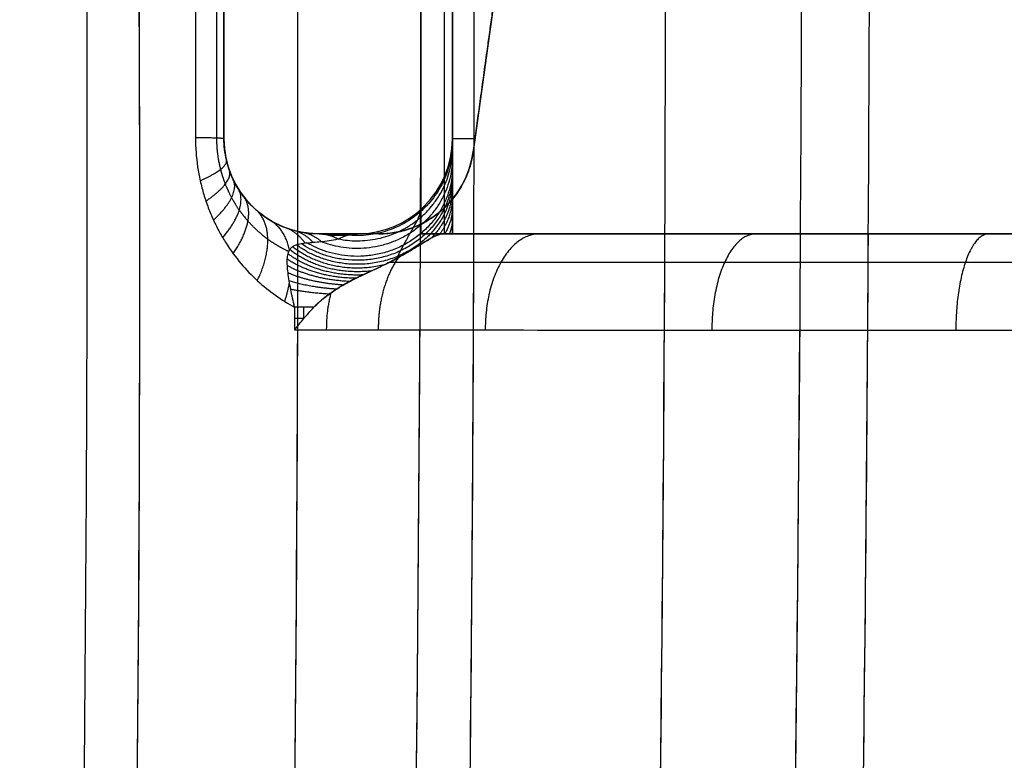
# Model space of a CAD drawing. Header units: millimetres. Extents: x -170 to 170, y -620 to 0.
# Tile 28 of 256: x -118 to -67, y -348 to -309. Entities that reach past the tile are written whole.
import ezdxf

# ---------------------------------------------------------------- set-up
doc = ezdxf.new("R2010")
doc.units = ezdxf.units.MM
doc.header["$MEASUREMENT"] = 0
doc.layers.add('Predefinito', color=7, linetype='Continuous', true_color=0x000000)

msp = doc.modelspace()

# ---------------------------------------------------------------- linework, layer by layer
at = {"layer": 'Predefinito'}
for p, q in [((-107.5, -315, -168.066), (-107.5, -5, -168.066)), ((-95.5, -315, -157.441), (-95.5, -16, -157.441)), ((-76.573, -186.406, -227.903), (-94.405, -315.683, -227.903)), ((-102.5, -320, -172.415), (-100.5, -320, -172.415)), ((-100.929, -320, -234.5), (-100.929, -320, -111.55)), ((-87.383, -320, -108.832), (-73.15, -320, -108.832))]:
    msp.add_line(p, q, dxfattribs=at)
for centre, start, end in [((-102.5, -315, -234.5), 180, 270), ((-102.5, -315, -168.062), 180, 270), ((-100.5, -315, -111.876), 270, 0), ((-100.5, -315, -218.5), 270, 0), ((-100.5, -315, -165.188), 270, 0), ((-99.358, -315, -234.5), 270, 352.1467), ((-99.358, -315, -227.909), 270, 352.1467)]:
    msp.add_arc(centre, 5, start, end, dxfattribs=at)
at = {"layer": 'Predefinito', "extrusion": (0, 1, 0)}
for centre, radius, start in [((91.5, -218.5, -315), 4, 314.6349), ((91.5, -218.5, -320), 9, 330.8181)]:
    msp.add_arc(centre, radius, start, 360, dxfattribs=at)
at = {"layer": 'Predefinito'}
for points, weights, knots in [([(-108.091, -5.163, -114.48), (-108.061, -30.323, -112.794), (-108.033, -55.582, -111.123), (-107.984, -106.809, -107.92), (-107.962, -132.819, -106.39), (-107.927, -184.814, -103.698), (-107.913, -210.842, -102.533), (-107.895, -262.878, -100.716), (-107.889, -288.931, -100.063), (-107.889, -314.973, -99.698)], [0.940878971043, 0.943900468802, 0.946669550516, 0.951624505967, 0.953790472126, 0.957319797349, 0.958683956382, 0.960549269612, 0.961051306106, 0.96110341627], [2.19066, 2.19066, 2.19066, 2.19066, 78.121981, 78.121981, 156.243963, 156.243963, 234.365944, 234.365944, 312.487926, 312.487926, 312.487926, 312.487926]), ([(-97.539, -103.946, -100.344), (-97.415, -140.135, -98.423), (-97.317, -176.34, -96.698), (-97.218, -230.677, -94.698), (-97.194, -248.795, -94.129), (-97.161, -284.608, -93.228), (-97.154, -302.305, -92.891), (-97.154, -320, -92.666)], [1.00000003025, 1.0000000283, 1.00000002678, 1.00000002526, 1.00000002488, 1.00000002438, 1.00000002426, 1.00000002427], [-0.2162325, -0.2162325, -0.2162325, -0.2162325, -0.1074676, -0.1074676, -0.0530851, -0.0530851, 0, 0, 0, 0]), ([(-96.039, -104.044, -102.112), (-96.004, -140.094, -100.176), (-95.977, -176.35, -98.424), (-95.95, -230.719, -96.398), (-95.943, -248.838, -95.822), (-95.934, -284.629, -94.912), (-95.932, -302.32, -94.573), (-95.932, -320, -94.349)], [0.946129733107, 0.94959816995, 0.952305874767, 0.955018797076, 0.955699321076, 0.956581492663, 0.956794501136, 0.956778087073], [0, 0, 0, 0, 108.752922, 108.752922, 163.129383, 163.129383, 216.187334, 216.187334, 216.187334, 216.187334]), ([(-107.889, -314.973, -99.698), (-107.89, -315.537, -99.688), (-107.819, -316.087, -99.759), (-107.614, -316.881, -99.977), (-107.529, -317.142, -100.068), (-107.333, -317.637, -100.279), (-107.222, -317.874, -100.4), (-106.976, -318.328, -100.666), (-106.84, -318.546, -100.813), (-106.551, -318.956, -101.125), (-106.398, -319.148, -101.289), (-105.917, -319.69, -101.806), (-105.568, -320.004, -102.18), (-104.838, -320.535, -102.952), (-104.468, -320.749, -103.341), (-104.091, -320.924, -103.734)], [0.961103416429, 0.961205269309, 0.960372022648, 0.957820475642, 0.956746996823, 0.954256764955, 0.952833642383, 0.949659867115, 0.94789688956, 0.944127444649, 0.942123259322, 0.935786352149, 0.931128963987, 0.921253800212, 0.916190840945, 0.910911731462], [0, 0, 0, 0, 2.236712, 2.236712, 3.355068, 3.355068, 4.473424, 4.473424, 5.59178, 5.59178, 6.710136, 6.710136, 8.946848, 8.946848, 11.087301, 11.087301, 11.087301, 11.087301]), ([(-97.338, -319.276, -108.798), (-97.47, -319.52, -108.305), (-97.597, -319.745, -107.839), (-97.844, -320.181, -106.961), (-97.964, -320.392, -106.552), (-98.131, -320.697, -106.006), (-98.185, -320.797, -105.833), (-98.288, -320.995, -105.513), (-98.336, -321.091, -105.365), (-98.399, -321.222, -105.178), (-98.416, -321.259, -105.126), (-98.433, -321.295, -105.077)], [0.816227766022, 0.803225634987, 0.790496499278, 0.765787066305, 0.753794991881, 0.736958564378, 0.731544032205, 0.721274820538, 0.716408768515, 0.710130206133, 0.70838206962, 0.706709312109], [0, 0, 0, 0, 1.650159, 1.650159, 3.300319, 3.300319, 4.125398, 4.125398, 4.950478, 4.950478, 5.286905, 5.286905, 5.286905, 5.286905]), ([(-98.785, -321.481, -105.044), (-98.689, -321.481, -105.121), (-98.593, -321.481, -105.197), (-96.683, -321.481, -106.707), (-94.833, -321.482, -108.08), (-89.175, -321.483, -112.016), (-85.261, -321.484, -114.399), (-77.135, -321.486, -118.668), (-72.923, -321.486, -120.553), (-67.46, -321.488, -122.573), (-66.355, -321.488, -122.96), (-64.137, -321.488, -123.697), (-63.023, -321.489, -124.046), (-59.672, -321.489, -125.036), (-57.421, -321.49, -125.619), (-50.619, -321.491, -127.136), (-46.021, -321.492, -127.839), (-40.191, -321.493, -128.317), (-39.02, -321.493, -128.393), (-36.68, -321.494, -128.503), (-35.51, -321.494, -128.537), (-34.047, -321.494, -128.555), (-33.754, -321.494, -128.557), (-33.388, -321.494, -128.558), (-33.315, -321.494, -128.558), (-33.169, -321.494, -128.558), (-33.099, -321.494, -128.558), (-32.887, -321.494, -128.558), (-32.746, -321.494, -128.558), (-32.04, -321.494, -128.558), (-31.476, -321.494, -128.558), (-29.783, -321.494, -128.558), (-28.654, -321.494, -128.558), (-18.494, -321.494, -128.558), (-9.463, -321.494, -128.558), (8.6, -321.494, -128.558), (17.631, -321.494, -128.558), (27.791, -321.494, -128.558), (28.919, -321.494, -128.558), (30.613, -321.494, -128.558), (31.177, -321.494, -128.558), (32.024, -321.494, -128.558), (32.306, -321.494, -128.558), (32.729, -321.494, -128.558), (32.871, -321.494, -128.558), (33.082, -321.494, -128.558), (33.152, -321.494, -128.558), (33.298, -321.494, -128.558), (33.371, -321.494, -128.558), (35.785, -321.494, -128.551), (38.118, -321.493, -128.462), (45.089, -321.492, -127.954), (49.704, -321.491, -127.295), (56.576, -321.49, -125.824), (58.859, -321.489, -125.254), (62.269, -321.489, -124.275), (63.406, -321.489, -123.928), (65.658, -321.488, -123.198), (66.775, -321.488, -122.815), (72.312, -321.487, -120.81), (76.596, -321.486, -118.925), (84.884, -321.484, -114.621), (88.889, -321.483, -112.203), (93.724, -321.482, -108.854), (94.682, -321.482, -108.167), (96.582, -321.481, -106.762), (97.52, -321.481, -106.044), (98.558, -321.481, -105.225), (98.672, -321.481, -105.135), (98.785, -321.481, -105.044)], [0.851928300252, 0.851926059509, 0.851923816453, 0.851879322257, 0.851836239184, 0.851705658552, 0.851616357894, 0.851433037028, 0.851339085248, 0.851221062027, 0.851197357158, 0.851150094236, 0.851126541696, 0.851056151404, 0.85100956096, 0.850871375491, 0.850782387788, 0.850675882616, 0.850654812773, 0.850613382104, 0.850592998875, 0.850567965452, 0.850562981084, 0.850556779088, 0.850555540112, 0.850553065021, 0.850553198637, 0.850553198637, 0.850553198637, 0.850553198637, 0.850553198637, 0.850553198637, 0.850553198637, 0.850553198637, 0.850553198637, 0.850553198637, 0.850553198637, 0.850553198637, 0.850553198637, 0.850553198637, 0.850553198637, 0.850553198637, 0.850553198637, 0.850553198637, 0.850553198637, 0.850553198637, 0.850552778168, 0.850555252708, 0.850556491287, 0.850597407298, 0.850638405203, 0.85076475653, 0.850853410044, 0.850992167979, 0.851039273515, 0.851110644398, 0.851134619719, 0.851182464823, 0.851206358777, 0.851325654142, 0.851420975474, 0.851607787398, 0.851699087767, 0.851810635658, 0.851832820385, 0.851876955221, 0.851898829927, 0.851923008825, 0.851925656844, 0.851928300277], [6.624226, 6.624226, 6.624226, 6.624226, 6.99604, 6.99604, 13.99208, 13.99208, 27.984159, 27.984159, 41.976239, 41.976239, 45.474259, 45.474259, 48.972279, 48.972279, 55.968319, 55.968319, 69.960399, 69.960399, 73.458419, 73.458419, 76.956439, 76.956439, 77.830943, 77.830943, 78.04957, 78.04957, 78.268196, 78.268196, 78.705448, 78.705448, 80.454458, 80.454458, 83.952478, 83.952478, 111.936638, 111.936638, 139.920797, 139.920797, 143.418817, 143.418817, 145.167827, 145.167827, 146.042332, 146.042332, 146.479585, 146.479585, 146.698211, 146.698211, 146.916837, 146.916837, 153.912877, 153.912877, 167.904957, 167.904957, 174.900997, 174.900997, 178.399017, 178.399017, 181.897036, 181.897036, 195.889116, 195.889116, 209.881196, 209.881196, 213.379216, 213.379216, 216.877236, 216.877236, 217.308286, 217.308286, 217.308286, 217.308286])]:
    msp.add_rational_spline(points, weights, degree=3, knots=knots, dxfattribs=at)
for points, degree in [([(-107.5, -5, -234.5), (-107.5, -160, -234.5), (-107.5, -315, -234.5)], 2), ([(-129.734, -5.389, 96.289), (-110.157, -207.519, 93.516), (-109.696, -412.15, 90.743), (-128.385, -614.72, 87.971)], 3), ([(-129.734, -5.389, -96.289), (-110.157, -207.519, -93.516), (-109.696, -412.15, -90.743), (-128.385, -614.72, -87.971)], 3), ([(-109.099, -5.284, 113.084), (-93.006, -207.487, 109.909), (-93.197, -412.193, 106.735), (-109.698, -614.836, 103.56)], 3), ([(-85.736, -5.192, 125.428), (-73.502, -207.46, 122.04), (-74.321, -412.234, 118.653), (-88.213, -614.943, 115.266)], 3), ([(-95.5, -16, -218.5), (-95.5, -165.5, -218.5), (-95.5, -315, -218.5)], 2), ([(-76.573, -186.406, -234.5), (-85.489, -251.045, -234.5), (-94.405, -315.683, -234.5)], 2), ([(-107.5, -315, -234.5), (-107.5, -315, -168.066), (-107.5, -315, -101.631)], 2), ([(-95.5, -315, -111.876), (-95.5, -315, -110.493), (-95.5, -315.177, -109.134), (-95.5, -315.535, -107.798)], 3), ([(-95.5, -315, -218.5), (-95.5, -315, -165.188), (-95.5, -315, -111.876)], 2), ([(-94.405, -315.683, -221.318), (-94.373, -315.455, -221.305), (-94.342, -315.227, -221.316), (-94.31, -315, -221.346)], 3), ([(-94.405, -315.683, -234.5), (-94.405, -315.683, -227.909), (-94.405, -315.683, -221.318)], 2), ([(-99.358, -320, -234.5), (-100.929, -320, -234.5), (-102.5, -320, -234.5)], 2), ([(-102.5, -320, -234.5), (-102.5, -320, -172.415), (-102.5, -320, -110.329)], 2), ([(-102.5, -320, -110.329), (-101.838, -320, -110.852), (-101.171, -320, -111.368), (-100.5, -320, -111.876)], 3), ([(-101.5, -320.267, -109.063), (-101.168, -320.089, -109.991), (-100.834, -320, -110.929), (-100.5, -320, -111.876)], 3), ([(-100.5, -320, -111.876), (-100.5, -320, -165.188), (-100.5, -320, -218.5)], 2), ([(-99.358, -320, -222.888), (-99.358, -320, -228.694), (-99.358, -320, -234.5)], 2), ([(-95.5, -320, -100.028), (-95.5, -320, -98.205), (-95.5, -320, -96.382)], 2), ([(-103.787, -323.849, -102.776), (-103.787, -324.247, -102.772), (-103.787, -324.645, -102.767), (-103.787, -325.043, -102.762)], 3), ([(-97.22, -325.047, -108.086), (-97.699, -421.783, -106.577), (-101.857, -518.542, -105.069), (-109.698, -614.836, -103.56)], 3), ([(-77.263, -325.06, -120.095), (-77.962, -421.827, -118.485), (-81.611, -518.618, -116.876), (-88.213, -614.943, -115.266)], 3)]:
    msp.add_open_spline(points, degree=degree, dxfattribs=at)
for points, knots in [([(-107.5, -315, -101.631), (-107.5, -289.13, -101.995), (-107.5, -263.269, -102.654), (-107.5, -211.572, -104.496), (-107.5, -185.734, -105.678), (-107.5, -134.073, -108.422), (-107.5, -108.25, -109.982), (-107.5, -56.617, -113.305), (-107.5, -30.808, -115.068), (-107.5, -5, -116.856)], [0, 0, 0, 0, 0.0776187, 0.0776187, 0.1552373, 0.1552373, 0.232856, 0.232856, 0.3104747, 0.3104747, 0.3104747, 0.3104747]), ([(-109.724, -5.287, -112.668), (-109.67, -18.096, -111.817), (-109.618, -30.934, -110.97), (-109.518, -56.63, -109.307), (-109.471, -69.489, -108.49), (-109.338, -108.081, -106.11), (-109.26, -133.857, -104.619), (-109.165, -172.595, -102.645), (-109.136, -185.511, -102.032), (-109.087, -211.361, -100.912), (-109.067, -224.295, -100.405), (-109.033, -250.195, -99.515), (-109.019, -263.137, -99.131), (-109.001, -289.03, -98.498), (-108.996, -301.982, -98.247), (-108.995, -314.95, -98.066)], [0, 0, 0, 0, 0.0387266, 0.0387266, 0.0774459, 0.0774459, 0.154958, 0.154958, 0.1937262, 0.1937262, 0.2324985, 0.2324985, 0.2712778, 0.2712778, 0.3100646, 0.3100646, 0.3100646, 0.3100646]), ([(-109.724, -5.287, -112.668), (-109.615, -31.055, -110.956), (-109.515, -56.828, -109.27), (-109.337, -108.395, -106.092), (-109.259, -134.189, -104.601), (-109.132, -185.796, -101.974), (-109.083, -211.61, -100.84), (-109.016, -263.262, -99.066), (-108.997, -289.1, -98.428), (-108.995, -314.95, -98.066)], [0, 0, 0, 0, 0.0775161, 0.0775161, 0.1550323, 0.1550323, 0.2325484, 0.2325484, 0.3100646, 0.3100646, 0.3100646, 0.3100646]), ([(-78.151, -92.751, 112.211), (-76.219, -135.455, 111.546), (-74.897, -178.243, 110.873), (-74.193, -221.072, 110.188), (-73.467, -265.241, 109.481), (-73.398, -309.454, 108.761), (-73.989, -353.661, 108.025), (-74.581, -397.868, 107.288), (-75.833, -442.068, 106.536), (-77.743, -486.214, 105.77), (-79.604, -529.231, 105.023), (-82.089, -572.196, 104.265), (-85.191, -615.065, 103.499)], [4.042932, 4.042932, 4.042932, 4.042932, 133.190146, 133.190146, 133.190146, 266.380292, 266.380292, 266.380292, 399.570438, 399.570438, 399.570438, 529.356737, 529.356737, 529.356737, 529.356737]), ([(-89.902, -94.632, 105.933), (-87.65, -136.7, 105.321), (-86.075, -178.85, 104.698), (-85.185, -221.04, 104.057), (-84.253, -265.23, 103.385), (-84.072, -309.465, 102.694), (-84.646, -353.693, 101.979), (-85.221, -397.921, 101.265), (-86.55, -442.142, 100.527), (-88.632, -486.308, 99.77), (-90.659, -529.316, 99.032), (-93.401, -572.271, 98.277), (-96.85, -615.127, 97.51)], [6.030235, 6.030235, 6.030235, 6.030235, 133.190146, 133.190146, 133.190146, 266.380292, 266.380292, 266.380292, 399.570438, 399.570438, 399.570438, 529.268118, 529.268118, 529.268118, 529.268118]), ([(-100.829, -97.917, 98.194), (-98.339, -138.881, 97.65), (-96.568, -179.924, 97.092), (-95.518, -221.004, 96.512), (-94.389, -265.217, 95.888), (-94.097, -309.474, 95.238), (-94.645, -353.725, 94.559), (-95.193, -397.975, 93.881), (-96.581, -442.22, 93.173), (-98.809, -486.408, 92.44), (-100.977, -529.405, 91.726), (-103.94, -572.349, 90.988), (-107.693, -615.195, 90.234)], [9.437206, 9.437206, 9.437206, 9.437206, 133.190146, 133.190146, 133.190146, 266.380292, 266.380292, 266.380292, 399.570438, 399.570438, 399.570438, 529.173112, 529.173112, 529.173112, 529.173112]), ([(-110.746, -102.569, 89.088), (-108.118, -141.976, 88.624), (-106.216, -181.454, 88.142), (-105.043, -220.967, 87.637), (-103.73, -265.202, 87.072), (-103.33, -309.482, 86.478), (-103.847, -353.756, 85.85), (-104.364, -398.029, 85.223), (-105.796, -442.296, 84.562), (-108.146, -486.507, 83.87), (-110.431, -529.494, 83.198), (-113.582, -572.429, 82.497), (-117.598, -615.263, 81.774)], [14.221365, 14.221365, 14.221365, 14.221365, 133.190146, 133.190146, 133.190146, 266.380292, 266.380292, 266.380292, 399.570438, 399.570438, 399.570438, 529.075711, 529.075711, 529.075711, 529.075711]), ([(-97.539, -103.946, -100.344), (-97.477, -121.895, -99.391), (-97.422, -139.846, -98.486), (-97.326, -175.808, -96.819), (-97.286, -193.777, -96.059), (-97.236, -220.8, -95.061), (-97.222, -229.81, -94.752), (-97.197, -247.836, -94.186), (-97.186, -256.853, -93.929), (-97.17, -274.89, -93.47), (-97.164, -283.91, -93.269), (-97.156, -301.953, -92.924), (-97.154, -310.976, -92.781), (-97.154, -320, -92.666)], [-0.2162325, -0.2162325, -0.2162325, -0.2162325, -0.162314, -0.162314, -0.1082376, -0.1082376, -0.0811951, -0.0811951, -0.054136, -0.054136, -0.0270712, -0.0270712, 0, 0, 0, 0]), ([(-95.5, -320, -96.382), (-95.5, -301.999, -96.61), (-95.5, -284, -96.963), (-95.5, -248.013, -97.906), (-95.5, -230.024, -98.496), (-95.5, -176.069, -100.574), (-95.5, -140.115, -102.368), (-95.5, -104.17, -104.366)], [-0.2159791, -0.2159791, -0.2159791, -0.2159791, -0.1619843, -0.1619843, -0.1079896, -0.1079896, 0, 0, 0, 0]), ([(-119.482, -108.542, 78.743), (-116.821, -145.953, 78.364), (-114.863, -183.425, 77.966), (-113.609, -220.929, 77.546), (-112.129, -265.187, 77.051), (-111.63, -309.489, 76.524), (-112.114, -353.784, 75.962), (-112.598, -398.08, 75.4), (-114.065, -442.37, 74.803), (-116.516, -486.603, 74.172), (-118.897, -529.581, 73.559), (-122.208, -572.505, 72.915), (-126.448, -615.331, 72.245)], [20.326695, 20.326695, 20.326695, 20.326695, 133.190146, 133.190146, 133.190146, 266.380292, 266.380292, 266.380292, 399.570438, 399.570438, 399.570438, 528.98, 528.98, 528.98, 528.98]), ([(-110.162, -111.514, -88.982), (-107.638, -151.022, -88.514), (-105.844, -190.598, -88.029), (-104.782, -230.206, -87.519), (-103.624, -273.41, -86.963), (-103.337, -316.653, -86.379), (-103.924, -359.887, -85.763), (-104.511, -403.121, -85.147), (-105.972, -446.347, -84.5), (-108.308, -489.518, -83.823), (-110.578, -531.5, -83.165), (-113.676, -573.429, -82.48), (-117.598, -615.263, -81.774)], [10.823812, 10.823812, 10.823812, 10.823812, 130.063845, 130.063845, 130.063845, 260.12769, 260.12769, 260.12769, 390.191534, 390.191534, 390.191534, 516.67057, 516.67057, 516.67057, 516.67057]), ([(-118.762, -118.921, -78.637), (-116.257, -155.957, -78.259), (-114.441, -193.051, -77.862), (-113.314, -230.173, -77.442), (-112.002, -273.399, -76.954), (-111.626, -316.663, -76.436), (-112.187, -359.919, -75.884), (-112.748, -403.175, -75.332), (-114.247, -446.423, -74.747), (-116.684, -489.616, -74.129), (-119.053, -531.587, -73.529), (-122.307, -573.506, -72.899), (-126.448, -615.331, -72.245)], [18.364873, 18.364873, 18.364873, 18.364873, 130.063845, 130.063845, 130.063845, 260.12769, 260.12769, 260.12769, 390.191534, 390.191534, 390.191534, 516.574862, 516.574862, 516.574862, 516.574862]), ([(-108.995, -314.95, -98.066), (-108.995, -315.467, -98.058), (-108.957, -315.974, -98.089), (-108.847, -316.722, -98.187), (-108.801, -316.968, -98.228), (-108.692, -317.457, -98.328), (-108.629, -317.699, -98.387), (-108.488, -318.17, -98.518), (-108.409, -318.402, -98.591), (-108.238, -318.854, -98.751), (-108.145, -319.073, -98.837), (-107.95, -319.498, -99.02), (-107.844, -319.707, -99.118), (-107.622, -320.112, -99.325), (-107.506, -320.308, -99.433), (-106.903, -321.253, -99.993), (-106.349, -321.902, -100.502), (-105.123, -323.026, -101.606), (-104.472, -323.481, -102.183), (-103.787, -323.849, -102.776)], [-0.01782444, -0.01782444, -0.01782444, -0.01782444, -0.01632153, -0.01632153, -0.01557014, -0.01557014, -0.01481874, -0.01481874, -0.01407774, -0.01407774, -0.01333673, -0.01333673, -0.01258528, -0.01258528, -0.01183383, -0.01183383, -0.00882801, -0.00882801, -0.0058222, -0.0058222, -0.0058222, -0.0058222]), ([(-102.5, -320, -110.329), (-102.799, -320, -109.856), (-103.094, -319.973, -109.381), (-103.531, -319.895, -108.666), (-103.675, -319.862, -108.428), (-103.962, -319.784, -107.949), (-104.106, -319.738, -107.709), (-104.527, -319.581, -106.995), (-104.797, -319.451, -106.528), (-105.188, -319.219, -105.844), (-105.315, -319.135, -105.619), (-105.565, -318.953, -105.174), (-105.688, -318.855, -104.955), (-105.927, -318.645, -104.524), (-106.042, -318.533, -104.316), (-106.263, -318.297, -103.912), (-106.368, -318.172, -103.718), (-106.57, -317.909, -103.345), (-106.666, -317.77, -103.167), (-106.847, -317.477, -102.831), (-106.932, -317.322, -102.672), (-107.085, -317.002, -102.386), (-107.154, -316.836, -102.256), (-107.245, -316.578, -102.086), (-107.274, -316.49, -102.033), (-107.326, -316.311, -101.936), (-107.35, -316.22, -101.892), (-107.413, -315.946, -101.776), (-107.446, -315.76, -101.717), (-107.489, -315.384, -101.643), (-107.5, -315.193, -101.626), (-107.5, -315, -101.631)], [-0.01212801, -0.01212801, -0.01212801, -0.01212801, -0.01061201, -0.01061201, -0.009854, -0.009854, -0.009096, -0.009096, -0.00758, -0.00758, -0.006822, -0.006822, -0.00606399, -0.00606399, -0.00530599, -0.00530599, -0.00454799, -0.00454799, -0.00379, -0.00379, -0.00303201, -0.00303201, -0.00227401, -0.00227401, -0.00189501, -0.00189501, -0.001516, -0.001516, -0.000758, -0.000758, 0, 0, 0, 0]), ([(-94.405, -315.683, -221.318), (-94.434, -315.898, -221.33), (-94.477, -316.102, -221.347), (-94.58, -316.487, -221.388), (-94.64, -316.667, -221.412), (-94.775, -317.009, -221.464), (-94.849, -317.169, -221.493), (-95.006, -317.468, -221.552), (-95.088, -317.607, -221.583), (-95.261, -317.871, -221.646), (-95.351, -317.995, -221.679), (-95.539, -318.231, -221.745), (-95.635, -318.341, -221.779), (-95.934, -318.656, -221.882), (-96.144, -318.841, -221.953), (-96.583, -319.168, -222.095), (-96.811, -319.311, -222.167), (-97.284, -319.558, -222.311), (-97.528, -319.661, -222.384), (-98.03, -319.828, -222.529), (-98.288, -319.892, -222.601), (-98.815, -319.978, -222.745), (-99.084, -320, -222.817), (-99.358, -320, -222.888)], [-0.007391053, -0.007391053, -0.007391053, -0.007391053, -0.006929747, -0.006929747, -0.006468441, -0.006468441, -0.0060071, -0.0060071, -0.00554576, -0.00554576, -0.005081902, -0.005081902, -0.004618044, -0.004618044, -0.003690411, -0.003690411, -0.002762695, -0.002762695, -0.001835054, -0.001835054, -0.00090742, -0.00090742, 0.000020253, 0.000020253, 0.000020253, 0.000020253]), ([(-99.358, -320, -222.888), (-99.052, -320, -222.809), (-98.749, -319.972, -222.728), (-98.158, -319.863, -222.565), (-97.868, -319.782, -222.482), (-97.446, -319.622, -222.359), (-97.308, -319.563, -222.318), (-97.042, -319.434, -222.238), (-96.914, -319.365, -222.198), (-96.664, -319.215, -222.12), (-96.543, -319.135, -222.082), (-96.366, -319.007, -222.024), (-96.307, -318.962, -222.005), (-96.191, -318.87, -221.968), (-96.138, -318.826, -221.95), (-96.034, -318.736, -221.915), (-95.981, -318.688, -221.897), (-95.869, -318.583, -221.86), (-95.81, -318.524, -221.839), (-95.695, -318.405, -221.8), (-95.64, -318.345, -221.781), (-95.543, -318.233, -221.747), (-95.501, -318.183, -221.732), (-95.284, -317.914, -221.655), (-95.119, -317.669, -221.594), (-94.904, -317.277, -221.514), (-94.837, -317.142, -221.488), (-94.717, -316.868, -221.442), (-94.663, -316.727, -221.421), (-94.567, -316.441, -221.383), (-94.525, -316.294, -221.367), (-94.455, -315.994, -221.338), (-94.426, -315.841, -221.327), (-94.405, -315.683, -221.318)], [-0.000020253, -0.000020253, -0.000020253, -0.000020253, 0.000933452, 0.000933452, 0.001888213, 0.001888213, 0.002375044, 0.002375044, 0.002861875, 0.002861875, 0.003346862, 0.003346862, 0.003589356, 0.003589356, 0.003831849, 0.003831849, 0.004004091, 0.004004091, 0.004176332, 0.004176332, 0.004348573, 0.004348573, 0.004520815, 0.004520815, 0.005470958, 0.005470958, 0.005951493, 0.005951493, 0.006432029, 0.006432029, 0.006911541, 0.006911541, 0.007391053, 0.007391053, 0.007391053, 0.007391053]), ([(-95.5, -315.535, -107.798), (-95.5, -315.733, -107.055), (-95.5, -315.939, -106.316), (-95.5, -316.412, -104.858), (-95.5, -316.679, -104.139), (-95.5, -317.183, -103.097), (-95.5, -317.368, -102.758), (-95.5, -317.777, -102.11), (-95.5, -318.002, -101.8), (-95.5, -318.5, -101.213), (-95.5, -318.776, -100.937), (-95.5, -319.36, -100.443), (-95.5, -319.671, -100.222), (-95.5, -320, -100.028)], [-0.013288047, -0.013288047, -0.013288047, -0.013288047, -0.010966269, -0.010966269, -0.008644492, -0.008644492, -0.007483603, -0.007483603, -0.006322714, -0.006322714, -0.005161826, -0.005161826, -0.004000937, -0.004000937, -0.004000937, -0.004000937]), ([(-94.39, -320, -95.071), (-94.426, -333.284, -94.872), (-94.538, -346.569, -94.67), (-94.726, -359.853, -94.465), (-95.337, -403.065, -93.8), (-96.749, -446.269, -93.107), (-98.962, -489.417, -92.39), (-101.116, -531.409, -91.692), (-104.027, -573.349, -90.971), (-107.693, -615.195, -90.234)], [220.144104, 220.144104, 220.144104, 220.144104, 260.12769, 260.12769, 260.12769, 390.191534, 390.191534, 390.191534, 516.767934, 516.767934, 516.767934, 516.767934]), ([(-102.776, -323.857, -103.46), (-102.651, -323.723, -103.526), (-102.514, -323.599, -103.596), (-102.226, -323.359, -103.74), (-102.075, -323.243, -103.813), (-101.762, -323.021, -103.959), (-101.6, -322.914, -104.033), (-101.268, -322.709, -104.179), (-101.097, -322.611, -104.253), (-100.75, -322.424, -104.401), (-100.573, -322.335, -104.476), (-100.303, -322.205, -104.586), (-100.213, -322.163, -104.622), (-100.032, -322.078, -104.692), (-99.941, -322.036, -104.726), (-99.667, -321.909, -104.825), (-99.485, -321.824, -104.885), (-99.119, -321.648, -104.984), (-98.935, -321.558, -105.024), (-98.665, -321.418, -105.061), (-98.575, -321.371, -105.07), (-98.397, -321.276, -105.079), (-98.308, -321.228, -105.08), (-98.134, -321.131, -105.071), (-98.048, -321.082, -105.061), (-97.882, -320.986, -105.033), (-97.801, -320.939, -105.014), (-97.566, -320.799, -104.943), (-97.419, -320.709, -104.875), (-97.214, -320.583, -104.746), (-97.147, -320.542, -104.698), (-97.02, -320.464, -104.593), (-96.958, -320.426, -104.536), (-96.785, -320.322, -104.357), (-96.682, -320.262, -104.226), (-96.544, -320.188, -104.021), (-96.501, -320.166, -103.95), (-96.418, -320.125, -103.806), (-96.378, -320.107, -103.733), (-96.266, -320.059, -103.509), (-96.199, -320.036, -103.355), (-96.077, -320.007, -103.046), (-96.023, -320, -102.89), (-95.975, -320, -102.738)], [0.000124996, 0.000124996, 0.000124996, 0.000124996, 0.000706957, 0.000706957, 0.001288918, 0.001288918, 0.001869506, 0.001869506, 0.002450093, 0.002450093, 0.003032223, 0.003032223, 0.003323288, 0.003323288, 0.003614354, 0.003614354, 0.004196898, 0.004196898, 0.004779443, 0.004779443, 0.005070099, 0.005070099, 0.005360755, 0.005360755, 0.00565141, 0.00565141, 0.005942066, 0.005942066, 0.006529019, 0.006529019, 0.006822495, 0.006822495, 0.007115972, 0.007115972, 0.007695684, 0.007695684, 0.007985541, 0.007985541, 0.008275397, 0.008275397, 0.008848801, 0.008848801, 0.009422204, 0.009422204, 0.009422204, 0.009422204]), ([(-95.975, -320, -102.738), (-96.044, -320, -102.955), (-96.121, -320.014, -103.166), (-96.292, -320.068, -103.567), (-96.387, -320.108, -103.758), (-96.543, -320.187, -104.02), (-96.598, -320.216, -104.103), (-96.712, -320.281, -104.262), (-96.773, -320.316, -104.337), (-96.901, -320.392, -104.48), (-96.968, -320.433, -104.547), (-97.108, -320.518, -104.668), (-97.181, -320.563, -104.723), (-97.408, -320.703, -104.872), (-97.573, -320.804, -104.948), (-97.841, -320.962, -105.025), (-97.933, -321.016, -105.044), (-98.124, -321.126, -105.07), (-98.224, -321.181, -105.077), (-98.427, -321.293, -105.079), (-98.532, -321.349, -105.074), (-98.743, -321.459, -105.052), (-98.85, -321.514, -105.036), (-99.172, -321.675, -104.974), (-99.385, -321.777, -104.914), (-99.688, -321.918, -104.817), (-99.784, -321.963, -104.783), (-99.968, -322.048, -104.716), (-100.056, -322.089, -104.683), (-100.224, -322.168, -104.617), (-100.303, -322.205, -104.585), (-100.454, -322.277, -104.524), (-100.526, -322.313, -104.494), (-100.664, -322.382, -104.437), (-100.729, -322.415, -104.41), (-100.857, -322.482, -104.355), (-100.92, -322.515, -104.329), (-101.049, -322.586, -104.273), (-101.114, -322.622, -104.246), (-101.241, -322.696, -104.19), (-101.307, -322.734, -104.162), (-101.498, -322.85, -104.078), (-101.623, -322.93, -104.022), (-101.869, -323.096, -103.91), (-101.991, -323.183, -103.853), (-102.227, -323.361, -103.739), (-102.34, -323.452, -103.684), (-102.509, -323.598, -103.598), (-102.565, -323.648, -103.57), (-102.674, -323.751, -103.514), (-102.726, -323.804, -103.486), (-102.776, -323.857, -103.46)], [-0.009422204, -0.009422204, -0.009422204, -0.009422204, -0.008840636, -0.008840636, -0.008259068, -0.008259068, -0.007969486, -0.007969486, -0.007679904, -0.007679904, -0.007390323, -0.007390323, -0.007100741, -0.007100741, -0.006521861, -0.006521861, -0.006232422, -0.006232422, -0.005942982, -0.005942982, -0.005652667, -0.005652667, -0.005362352, -0.005362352, -0.004781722, -0.004781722, -0.004490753, -0.004490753, -0.004199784, -0.004199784, -0.003908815, -0.003908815, -0.003617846, -0.003617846, -0.003320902, -0.003320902, -0.003023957, -0.003023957, -0.002727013, -0.002727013, -0.002430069, -0.002430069, -0.001850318, -0.001850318, -0.001270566, -0.001270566, -0.000697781, -0.000697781, -0.000411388, -0.000411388, -0.000124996, -0.000124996, -0.000124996, -0.000124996]), ([(-101.5, -320.267, -109.063), (-101.333, -320.178, -109.53), (-101.165, -320.111, -110.001), (-100.83, -320.022, -110.942), (-100.663, -320, -111.412), (-100.5, -320, -111.876)], [-0.002996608, -0.002996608, -0.002996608, -0.002996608, -0.00149799, -0.00149799, 0, 0, 0, 0]), ([(-97.154, -320, -92.666), (-93.927, -320, -95.573), (-90.53, -320, -98.277), (-83.468, -320, -103.197), (-79.816, -320, -105.415), (-72.314, -320, -109.328), (-68.478, -320, -111.026), (-64.046, -320, -112.644), (-63.556, -320, -112.819), (-62.575, -320, -113.159), (-62.083, -320, -113.325), (-60.605, -320, -113.81), (-59.616, -320, -114.117), (-56.64, -320, -114.985), (-54.646, -320, -115.497), (-50.625, -320, -116.384), (-48.611, -320, -116.758), (-44.558, -320, -117.369), (-42.531, -320, -117.605), (-39.476, -320, -117.857), (-38.46, -320, -117.923), (-36.424, -320, -118.021), (-35.408, -320, -118.053), (-34.135, -320, -118.071), (-33.881, -320, -118.074), (-33.5, -320, -118.076), (-33.373, -320, -118.076), (-33.107, -320, -118.076), (-32.968, -320, -118.076), (-32.253, -320, -118.076), (-31.676, -320, -118.076), (-29.951, -320, -118.076), (-28.801, -320, -118.076), (-26.503, -320, -118.076), (-25.355, -320, -118.076), (-23.059, -320, -118.076), (-21.911, -320, -118.076), (-18.464, -320, -118.076), (-16.165, -320, -118.076), (-9.244, -320, -118.076), (-4.622, -320, -118.076), (4.622, -320, -118.076), (9.244, -320, -118.076), (16.165, -320, -118.076), (18.464, -320, -118.076), (23.059, -320, -118.076), (25.355, -320, -118.076), (28.801, -320, -118.076), (29.951, -320, -118.076), (31.676, -320, -118.076), (32.253, -320, -118.076), (32.968, -320, -118.076), (33.107, -320, -118.076), (33.373, -320, -118.076), (33.5, -320, -118.076), (33.881, -320, -118.074), (34.135, -320, -118.071), (35.408, -320, -118.053), (36.424, -320, -118.021), (38.46, -320, -117.923), (39.476, -320, -117.857), (42.531, -320, -117.605), (44.558, -320, -117.369), (48.611, -320, -116.758), (50.625, -320, -116.384), (54.646, -320, -115.497), (56.64, -320, -114.985), (59.616, -320, -114.117), (60.605, -320, -113.81), (62.577, -320, -113.163), (63.558, -320, -112.823), (65.514, -320, -112.108), (66.487, -320, -111.735), (67.939, -320, -111.149), (68.423, -320, -110.95), (69.387, -320, -110.543), (69.867, -320, -110.336), (71.307, -320, -109.7), (72.261, -320, -109.26), (73.682, -320, -108.576), (74.155, -320, -108.344), (75.098, -320, -107.871), (75.568, -320, -107.631), (79.816, -320, -105.415), (83.468, -320, -103.197), (90.53, -320, -98.277), (93.927, -320, -95.573), (97.154, -320, -92.666)], [-0.0021768, -0.0021768, -0.0021768, -0.0021768, 0.010715, 0.010715, 0.0233682, 0.0233682, 0.0358243, 0.0358243, 0.0373674, 0.0373674, 0.0389079, 0.0389079, 0.041982, 0.041982, 0.0481067, 0.0481067, 0.0541997, 0.0541997, 0.0602691, 0.0602691, 0.0632942, 0.0632942, 0.0663149, 0.0663149, 0.0670693, 0.0670693, 0.0674464, 0.0674464, 0.067859, 0.067859, 0.0695684, 0.0695684, 0.0729802, 0.0729802, 0.0763868, 0.0763868, 0.0797927, 0.0797927, 0.0866158, 0.0866158, 0.1003302, 0.1003302, 0.1140446, 0.1140446, 0.1208678, 0.1208678, 0.1276802, 0.1276802, 0.131092, 0.131092, 0.1328014, 0.1328014, 0.133214, 0.133214, 0.1335911, 0.1335911, 0.1343455, 0.1343455, 0.1373662, 0.1373662, 0.1403913, 0.1403913, 0.1464607, 0.1464607, 0.1525537, 0.1525537, 0.1586784, 0.1586784, 0.1617525, 0.1617525, 0.1648366, 0.1648366, 0.1679312, 0.1679312, 0.1694824, 0.1694824, 0.1710364, 0.1710364, 0.1741538, 0.1741538, 0.1757168, 0.1757168, 0.1772831, 0.1772831, 0.1899353, 0.1899353, 0.2028259, 0.2028259, 0.2028259, 0.2028259]), ([(-95.5, -320, -96.382), (-95.5, -320, -96.03), (-95.537, -320, -95.685), (-95.681, -320, -95.005), (-95.79, -320, -94.668), (-96.073, -320, -94.032), (-96.246, -320, -93.731), (-96.656, -320, -93.165), (-96.893, -320, -92.902), (-97.154, -320, -92.666)], [0, 0, 0, 0, 0.001040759, 0.001040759, 0.002081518, 0.002081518, 0.003122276, 0.003122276, 0.004163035, 0.004163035, 0.004163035, 0.004163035]), ([(-84.355, -320, -102.519), (-84.412, -333.272, -102.308), (-84.538, -346.546, -102.095), (-84.731, -359.818, -101.88), (-85.36, -403.008, -101.18), (-86.708, -446.189, -100.459), (-88.775, -489.317, -99.718), (-90.788, -531.319, -98.997), (-93.481, -573.27, -98.259), (-96.85, -615.127, -97.51)], [220.158959, 220.158959, 220.158959, 220.158959, 260.12769, 260.12769, 260.12769, 390.191534, 390.191534, 390.191534, 516.862993, 516.862993, 516.862993, 516.862993]), ([(95.975, -320, -102.738), (95.137, -320, -103.396), (94.287, -320, -104.043), (92.568, -320, -105.311), (91.702, -320, -105.931), (89.082, -320, -107.75), (87.306, -320, -108.906), (81.895, -320, -112.209), (78.174, -320, -114.189), (70.497, -320, -117.689), (66.541, -320, -119.211), (61.441, -320, -120.806), (60.416, -320, -121.109), (58.365, -320, -121.679), (57.338, -320, -121.947), (54.253, -320, -122.7), (52.189, -320, -123.134), (45.977, -320, -124.233), (41.809, -320, -124.697), (36.566, -320, -124.939), (35.516, -320, -124.97), (33.412, -320, -124.998), (32.358, -320, -124.993), (29.198, -320, -124.993), (18.664, -320, -124.993), (-0.298, -320, -124.993), (-19.259, -320, -124.993), (-29.793, -320, -124.993), (-32.426, -320, -124.993), (-32.953, -320, -124.994), (-34.006, -320, -124.991), (-34.533, -320, -124.985), (-36.113, -320, -124.954), (-37.166, -320, -124.916), (-39.272, -320, -124.806), (-40.325, -320, -124.733), (-42.423, -320, -124.555), (-43.469, -320, -124.449), (-46.595, -320, -124.081), (-48.666, -320, -123.769), (-54.839, -320, -122.636), (-58.901, -320, -121.62), (-63.914, -320, -120.026), (-64.914, -320, -119.691), (-66.901, -320, -118.99), (-67.887, -320, -118.625), (-70.82, -320, -117.487), (-72.745, -320, -116.671), (-78.428, -320, -114.058), (-82.096, -320, -112.094), (-87.426, -320, -108.829), (-89.173, -320, -107.688), (-91.751, -320, -105.896), (-92.603, -320, -105.285), (-93.871, -320, -104.349), (-94.291, -320, -104.034), (-94.92, -320, -103.556), (-95.181, -320, -103.356), (-95.441, -320, -103.154), (-95.545, -320, -103.074), (-95.6, -320, -103.031), (-95.761, -320, -102.906), (-95.868, -320, -102.822), (-95.975, -320, -102.738)], [0.683357, 0.683357, 0.683357, 0.683357, 0.6866141, 0.6866141, 0.6898712, 0.6898712, 0.6963854, 0.6963854, 0.7094139, 0.7094139, 0.7224423, 0.7224423, 0.7256994, 0.7256994, 0.7289565, 0.7289565, 0.7354708, 0.7354708, 0.7484992, 0.7484992, 0.7517563, 0.7517563, 0.7550134, 0.7550134, 0.7615277, 0.7875846, 0.8136415, 0.8201557, 0.8201557, 0.8217843, 0.8217843, 0.8234128, 0.8234128, 0.8266699, 0.8266699, 0.829927, 0.829927, 0.8331842, 0.8331842, 0.8396984, 0.8396984, 0.8527268, 0.8527268, 0.8559839, 0.8559839, 0.8592411, 0.8592411, 0.8657553, 0.8657553, 0.8787837, 0.8787837, 0.885298, 0.885298, 0.8885551, 0.8885551, 0.8901836, 0.8901836, 0.8909979, 0.8912015, 0.8912015, 0.8914051, 0.8914051, 0.8918122, 0.8918122, 0.8918122, 0.8918122]), ([(-95.975, -320, -102.738), (-95.835, -320, -102.298), (-95.715, -320, -101.852), (-95.548, -320, -100.949), (-95.5, -320, -100.493), (-95.5, -320, -100.028)], [0.00553326, 0.00553326, 0.00553326, 0.00553326, 0.006916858, 0.006916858, 0.008300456, 0.008300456, 0.008300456, 0.008300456]), ([(-73.667, -320, -108.582), (-73.744, -333.261, -108.364), (-73.88, -346.522, -108.144), (-74.076, -359.783, -107.922), (-74.713, -402.952, -107.202), (-75.98, -446.113, -106.466), (-77.874, -489.221, -105.718), (-79.72, -531.234, -104.988), (-82.162, -573.195, -104.247), (-85.191, -615.065, -103.499)], [220.174759, 220.174759, 220.174759, 220.174759, 260.12769, 260.12769, 260.12769, 390.191534, 390.191534, 390.191534, 516.951597, 516.951597, 516.951597, 516.951597]), ([(-103.787, -323.849, -102.776), (-103.861, -323.536, -102.716), (-103.93, -323.22, -102.684), (-104.02, -322.766, -102.693), (-104.047, -322.617, -102.705), (-104.096, -322.328, -102.749), (-104.117, -322.186, -102.782), (-104.15, -321.914, -102.869), (-104.162, -321.786, -102.924), (-104.176, -321.545, -103.056), (-104.177, -321.433, -103.134), (-104.168, -321.278, -103.269), (-104.164, -321.229, -103.318), (-104.151, -321.135, -103.421), (-104.143, -321.091, -103.477), (-104.111, -320.965, -103.653), (-104.082, -320.892, -103.783), (-104.005, -320.768, -104.066), (-103.958, -320.717, -104.219), (-103.845, -320.632, -104.55), (-103.779, -320.599, -104.726), (-103.627, -320.546, -105.102), (-103.543, -320.525, -105.3), (-103.357, -320.494, -105.711), (-103.255, -320.482, -105.924), (-103.038, -320.462, -106.365), (-102.921, -320.453, -106.592), (-102.674, -320.433, -107.058), (-102.543, -320.422, -107.297), (-102.268, -320.393, -107.785), (-102.124, -320.376, -108.035), (-101.822, -320.331, -108.542), (-101.665, -320.303, -108.801), (-101.5, -320.267, -109.063)], [-0.00934672, -0.00934672, -0.00934672, -0.00934672, -0.008177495, -0.008177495, -0.007593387, -0.007593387, -0.00700928, -0.00700928, -0.00642519, -0.00642519, -0.005841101, -0.005841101, -0.005549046, -0.005549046, -0.005256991, -0.005256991, -0.004672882, -0.004672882, -0.004088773, -0.004088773, -0.003504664, -0.003504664, -0.002920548, -0.002920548, -0.002336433, -0.002336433, -0.001752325, -0.001752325, -0.001168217, -0.001168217, -0.000584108, -0.000584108, 0, 0, 0, 0]), ([(-103.787, -325.043, -102.762), (-103.638, -324.85, -102.895), (-103.479, -324.654, -103.02), (-103.141, -324.257, -103.254), (-102.963, -324.057, -103.362), (-102.776, -323.857, -103.46)], [-0.000014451, -0.000014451, -0.000014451, -0.000014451, 0.000839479, 0.000839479, 0.001693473, 0.001693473, 0.001693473, 0.001693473]), ([(-103.787, -325.043, -102.762), (-101.985, -325.044, -104.334), (-100.141, -325.046, -105.846), (-96.378, -325.048, -108.743), (-94.458, -325.049, -110.129), (-88.595, -325.053, -114.091), (-84.547, -325.056, -116.472), (-78.31, -325.059, -119.627), (-76.204, -325.061, -120.609), (-71.944, -325.063, -122.431), (-69.791, -325.065, -123.271), (-63.271, -325.069, -125.574), (-58.846, -325.071, -126.82), (-49.903, -325.076, -128.712), (-45.384, -325.078, -129.358), (-39.717, -325.081, -129.787), (-38.583, -325.082, -129.854), (-36.314, -325.083, -129.95), (-35.179, -325.084, -129.979), (-33.76, -325.084, -129.991), (-33.477, -325.084, -129.992), (-32.909, -325.084, -129.992), (-32.626, -325.084, -129.992), (-31.775, -325.085, -129.992), (-31.209, -325.085, -129.992), (-29.51, -325.085, -129.992), (-28.379, -325.085, -129.992), (-18.204, -325.085, -129.992), (-9.125, -325.085, -129.992), (9.125, -325.085, -129.992), (18.204, -325.085, -129.992), (28.379, -325.085, -129.992), (29.51, -325.085, -129.992), (31.209, -325.085, -129.992), (31.775, -325.085, -129.992), (32.626, -325.085, -129.992), (32.909, -325.085, -129.992), (33.477, -325.084, -129.992), (33.76, -325.084, -129.991), (36.314, -325.083, -129.969), (38.584, -325.082, -129.873), (45.384, -325.078, -129.358), (49.903, -325.076, -128.712), (58.846, -325.071, -126.82), (63.271, -325.069, -125.574), (69.791, -325.065, -123.271), (71.944, -325.063, -122.431), (76.204, -325.061, -120.609), (78.31, -325.059, -119.627), (84.547, -325.056, -116.472), (88.595, -325.053, -114.091), (94.458, -325.049, -110.129), (96.378, -325.048, -108.743), (100.141, -325.046, -105.846), (101.985, -325.044, -104.334), (103.787, -325.043, -102.762)], [0.8839835, 0.8839835, 0.8839835, 0.8839835, 0.8908083, 0.8908083, 0.8976332, 0.8976332, 0.9112829, 0.9112829, 0.9181078, 0.9181078, 0.9249326, 0.9249326, 0.9385823, 0.9385823, 0.9522321, 0.9522321, 0.9556445, 0.9556445, 0.9590569, 0.9590569, 0.95991, 0.95991, 0.9607631, 0.9607631, 0.9624693, 0.9624693, 0.9658818, 0.9658818, 0.9931812, 0.9931812, 1.0204806, 1.0204806, 1.0238931, 1.0238931, 1.0255993, 1.0255993, 1.0264524, 1.0264524, 1.0273055, 1.0273055, 1.0341303, 1.0341303, 1.0477801, 1.0477801, 1.0614298, 1.0614298, 1.0682546, 1.0682546, 1.0750795, 1.0750795, 1.0887292, 1.0887292, 1.0955541, 1.0955541, 1.1023789, 1.1023789, 1.1023789, 1.1023789])]:
    msp.add_open_spline(points, degree=3, knots=knots, dxfattribs=at)
for points, weights, degree in [([(-94.31, -315, -221.346), (-93.552, -309.501, -222.095), (-92.566, -302.352, -222.5), (-91.5, -294.625, -222.5)], [1, 0.950062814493, 0.950062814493, 1], 3), ([(-107.5, -315, -101.631), (-107.5, -314.97, -99.535), (-108.995, -314.95, -98.066)], [1, 0.92220683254, 1], 2), ([(-95.5, -315.134, -109.815), (-95.5, -320.616, -110.535), (-101.001, -320.067, -110.462)], [1.00000771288, 0.670776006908, 1], 2), ([(-95.5, -315.98, -106.211), (-95.5, -323.134, -108.361), (-102.406, -320.407, -107.541)], [1.00000576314, 0.556267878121, 1.00002561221], 2), ([(-101.5, -320.267, -109.063), (-95.5, -321.451, -109.38), (-95.5, -315.535, -107.798)], [1, 0.632455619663, 0.999999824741], 2), ([(-108.747, -317.209, -98.278), (-107.271, -316.558, -99.729), (-107.371, -316.129, -101.853)], [1.00000005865, 0.917340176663, 1.00000355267], 2), ([(-95.5, -316.501, -104.65), (-95.499, -324.937, -107.825), (-103.146, -320.472, -106.145)], [1.00003966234, 0.485120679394, 1.00000180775], 2), ([(-108.448, -318.281, -98.555), (-106.992, -317.297, -99.981), (-107.215, -316.664, -102.143)], [1.00000122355, 0.911004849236, 0.999996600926], 2), ([(-95.5, -316.811, -103.887), (-95.5, -325.831, -107.834), (-103.45, -320.51, -105.505)], [1.00001756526, 0.452786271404, 1.00004759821], 2), ([(-108.051, -319.278, -98.925), (-106.622, -317.968, -100.317), (-107.008, -317.162, -102.529)], [0.999999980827, 0.90249361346, 0.999999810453], 2), ([(-95.5, -317.168, -103.14), (-95.5, -326.641, -108.077), (-103.703, -320.572, -104.914)], [1.00000022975, 0.423897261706, 1.00000033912], 2), ([(-107.567, -320.201, -99.376), (-106.173, -318.57, -100.723), (-106.756, -317.623, -102.999)], [0.999998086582, 0.892025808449, 0.99999896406], 2), ([(-107.016, -321.036, -99.887), (-105.666, -319.089, -101.178), (-106.469, -318.041, -103.531)], [1.00001938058, 0.88001934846, 0.999985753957], 2), ([(-95.5, -317.578, -102.424), (-95.5, -319.058, -103.361), (-96.593, -320.214, -104.093)], [0.999999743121, 0.813445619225, 0.742865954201], 2), ([(-95.5, -318.051, -101.752), (-95.5, -319.114, -102.583), (-96.179, -320.032, -103.301)], [1.0000006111, 0.847103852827, 0.769819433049], 2), ([(-96.964, -318.535, -111.876), (-97.084, -318.655, -110.785), (-97.208, -318.911, -109.753), (-97.338, -319.276, -108.798)], [0.853553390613, 0.841744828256, 0.829367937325, 0.816227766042], 3), ([(-105.745, -322.456, -101.046), (-104.517, -319.887, -102.196), (-105.807, -318.75, -104.74)], [1.00000003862, 0.852166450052, 0.999998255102], 2), ([(-95.5, -318.596, -101.129), (-95.5, -319.327, -101.847), (-95.903, -320, -102.507)], [0.99997793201, 0.877944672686, 0.803180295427], 2), ([(-104.058, -320.854, -103.871), (-104.282, -319.758, -104.872), (-105.057, -319.296, -106.072)], [0.910342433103, 0.913796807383, 0.999980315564], 2), ([(-95.5, -319.207, -100.576), (-95.5, -319.61, -101.079), (-95.664, -320, -101.565)], [1.00000002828, 0.919128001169, 0.858839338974], 2), ([(-103.246, -320.482, -105.941), (-103.653, -319.906, -106.674), (-104.246, -319.685, -107.471)], [0.908785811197, 0.934159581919, 0.99999744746], 2), ([(-102.819, -320.444, -106.784), (-103.256, -319.977, -107.462), (-103.819, -319.823, -108.188)], [0.907826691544, 0.936666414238, 0.999998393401], 2), ([(-102.386, -320.405, -107.577), (-102.843, -320.019, -108.22), (-103.385, -319.921, -108.905)], [0.906131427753, 0.937535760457, 0.999994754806], 2), ([(-102.5, -320, -110.329), (-101.986, -320, -109.679), (-101.5, -320.267, -109.063)], [0.999999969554, 0.936150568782, 0.900451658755], 2), ([(-102.004, -320.065, -109.701), (-101.667, -320.065, -109.967), (-101.329, -320.065, -110.231), (-100.99, -320.065, -110.493)], [0.942904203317, 0.942907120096, 0.942910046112, 0.942912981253], 3), ([(-100.999, -320.067, -110.468), (-101.246, -320, -110.788), (-101.497, -320, -111.113)], [0.942033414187, 0.967331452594, 0.999999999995], 2), ([(-95.5, -319.875, -100.104), (-95.5, -319.937, -100.205), (-95.506, -320, -100.306)], [1.00000004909, 0.984029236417, 0.968861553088], 2), ([(-90.919, -320, -106.475), (-93.802, -320, -110.621), (-93.773, -325.05, -110.579)], [0.999999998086, 0.703585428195, 0.999999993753], 2), ([(-79.545, -320, -113.386), (-81.896, -320, -117.863), (-81.869, -325.057, -117.812)], [0.999983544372, 0.703057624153, 0.999999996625], 2), ([(-67.319, -320, -118.831), (-69.075, -320, -123.582), (-69.052, -325.065, -123.521)], [0.999999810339, 0.702489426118, 1.00000000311], 2), ([(-100.206, -322.159, -104.624), (-102.531, -322.257, -104.72), (-104.132, -321.049, -103.535)], [0.702755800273, 0.759876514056, 1.00000074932], 2), ([(-99.746, -321.945, -104.796), (-102.254, -322.247, -105.032), (-104.043, -320.83, -103.924)], [0.700887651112, 0.746600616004, 0.999999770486], 2), ([(-99.082, -321.629, -104.989), (-101.814, -322.312, -105.421), (-103.901, -320.675, -104.385)], [0.702602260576, 0.728322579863, 0.999999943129], 2), ([(-100.568, -322.334, -104.477), (-102.714, -322.316, -104.454), (-104.171, -321.33, -103.224)], [0.708420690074, 0.773433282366, 0.9999725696], 2), ([(-100.895, -322.502, -104.339), (-102.842, -322.421, -104.208), (-104.169, -321.665, -102.99)], [0.718579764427, 0.789588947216, 1.00000007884], 2), ([(-98.342, -321.246, -105.078), (-99.407, -322.758, -106.426), (-99.394, -325.046, -106.41)], [0.852919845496, 0.839763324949, 0.99999999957], 2), ([(-101.229, -322.689, -104.196), (-102.943, -322.582, -103.967), (-104.133, -322.05, -102.826)], [0.734267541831, 0.809649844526, 1.00000006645], 2), ([(-104.307, -323.549, -102.324), (-104.14, -323.044, -102.476), (-104.058, -322.553, -102.716)], [1.00001578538, 0.966452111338, 0.945430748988], 2), ([(-101.587, -322.908, -104.038), (-103.034, -322.807, -103.732), (-104.071, -322.473, -102.727)], [0.756501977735, 0.833895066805, 1.00000996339], 2), ([(-101.971, -323.17, -103.862), (-103.125, -323.095, -103.514), (-103.99, -322.917, -102.69)], [0.786122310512, 0.861842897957, 1.00000125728], 2), ([(-101.883, -323.107, -103.903), (-102.128, -324.038, -104.194), (-102.122, -325.044, -104.188)], [0.885697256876, 0.922624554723, 0.999999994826], 2), ([(-102.776, -323.857, -103.46), (-103.323, -323.853, -103.18), (-103.787, -323.849, -102.776)], [0.871618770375, 0.926622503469, 0.999999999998], 2), ([(-103.317, -323.853, -103.139), (-103.317, -324.056, -103.137), (-103.317, -324.26, -103.135), (-103.317, -324.463, -103.132)], [0.930855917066, 0.930856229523, 0.930856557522, 0.930856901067], 3), ([(-103.309, -324.454, -103.138), (-103.559, -324.452, -102.968), (-103.787, -324.449, -102.769)], [0.929852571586, 0.962530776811, 0.999999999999], 2)]:
    msp.add_rational_spline(points, weights, degree=degree, dxfattribs=at)

doc.saveas('drawing.dxf')
